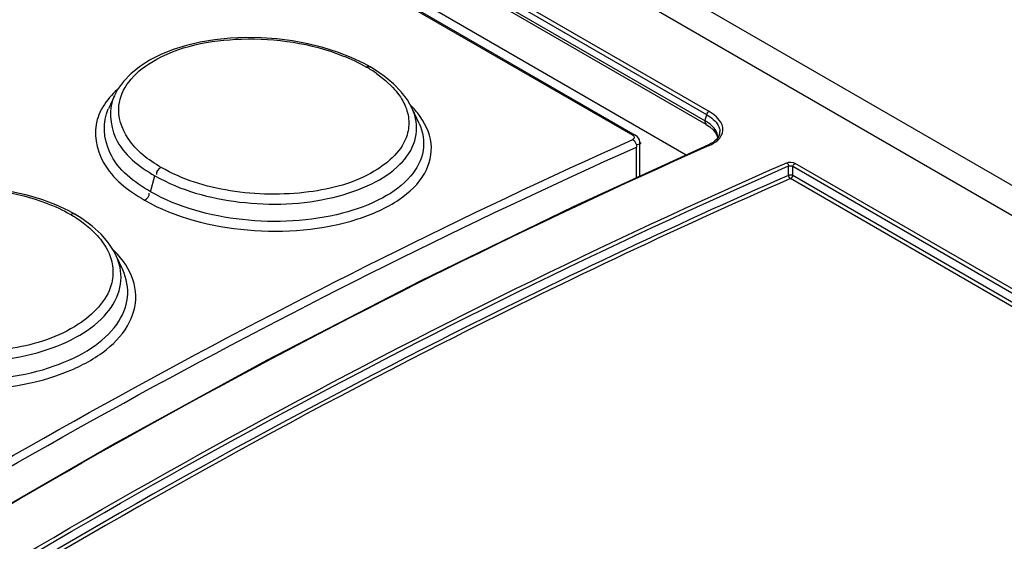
# Model space of a CAD drawing. Header units: inches. Extents: x 0 to 82.7, y 0 to 58.5.
# Tile 49 of 67: x 73.107 to 73.765, y 19.66 to 20.009. Entities that reach past the tile are written whole.
import ezdxf

# ---------------------------------------------------------------- set-up
doc = ezdxf.new("R2010")
doc.units = ezdxf.units.IN
doc.header["$LTSCALE"] = 4.547244
doc.header["$MEASUREMENT"] = 0
doc.layers.get('0').update_dxf_attribs({"linetype": 'CONTINUOUS'})

msp = doc.modelspace()

# ---------------------------------------------------------------- linework, layer by layer
at = {"color": 7, "linetype": 'CONTINUOUS'}
for p, q in [((71.00698, 21.49344), (76.70883, 18.20155)), ((70.98851, 21.48411), (76.6902, 18.19231)), ((73.5677, 19.94746), (71.76414, 20.98872)), ((71.76246, 20.98195), (73.5651, 19.94122)), ((73.56616, 19.94526), (71.7626, 20.98651)), ((73.56587, 19.93884), (71.76323, 20.97957)), ((73.55252, 19.91838), (71.75518, 20.95605)), ((71.74483, 20.95458), (73.51678, 19.93157)), ((71.74648, 20.95462), (73.51843, 19.9316)), ((73.32866, 19.98357), (73.3194, 19.98716)), ((73.33737, 19.97943), (73.32866, 19.98357)), ((73.34131, 19.97726), (73.33737, 19.97943)), ((73.34359, 19.97591), (73.3413, 19.97726)), ((73.35074, 19.97108), (73.34359, 19.97591)), ((73.3456, 19.97281), (73.35151, 19.96822)), ((73.35684, 19.96602), (73.35074, 19.97108)), ((73.35151, 19.96822), (73.35651, 19.96343)), ((73.36201, 19.96068), (73.35684, 19.96602)), ((73.17033, 19.95803), (73.16632, 19.94932)), ((73.36612, 19.95523), (73.36201, 19.96068)), ((73.36928, 19.94956), (73.36612, 19.95523)), ((73.37392, 19.93949), (73.36927, 19.94957)), ((73.37104, 19.9449), (73.36927, 19.94957)), ((73.5651, 19.94122), (73.56545, 19.94258)), ((73.56545, 19.94258), (73.56616, 19.94526)), ((73.57041, 19.9457), (73.5677, 19.94746)), ((73.56588, 19.93883), (73.56831, 19.93723)), ((73.56831, 19.93723), (73.5705, 19.93532)), ((73.51964, 19.93074), (73.51846, 19.93159)), ((73.57317, 19.93121), (73.57348, 19.92964)), ((73.57423, 19.93091), (73.57358, 19.92984)), ((73.57471, 19.93218), (73.57471, 19.93217)), ((73.51971, 19.92519), (73.51894, 19.92514)), ((73.51925, 19.90316), (73.51925, 19.92373)), ((73.52155, 19.90421), (73.52155, 19.9267)), ((73.56657, 19.9242), (73.56773, 19.92471)), ((73.6209, 19.90481), (73.62089, 19.91107)), ((73.62367, 19.90483), (73.62366, 19.91063)), ((76.44326, 18.28277), (73.62366, 19.91063)), ((76.4448, 18.28497), (73.6252, 19.91283)), ((73.1946, 19.89386), (73.19744, 19.90453)), ((76.43539, 18.27842), (73.62214, 19.90262)), ((73.62367, 19.90483), (76.4384, 18.27978)), ((73.13123, 19.88513), (73.1219, 19.88866)), ((73.13997, 19.88102), (73.13123, 19.88513)), ((73.14382, 19.8789), (73.13997, 19.88102)), ((73.14866, 19.87592), (73.14382, 19.8789)), ((73.14839, 19.87397), (73.15394, 19.86956)), ((73.15561, 19.87083), (73.14866, 19.87592)), ((73.16147, 19.86546), (73.15561, 19.87083)), ((73.15394, 19.86956), (73.15894, 19.86462)), ((73.16628, 19.85986), (73.16147, 19.86546)), ((73.17011, 19.854), (73.16628, 19.85986)), ((73.17155, 19.85114), (73.17011, 19.854)), ((73.17595, 19.84161), (73.17156, 19.85114)), ((73.17639, 19.84722), (73.17242, 19.85208))]:
    msp.add_line(p, q, dxfattribs=at)
for points in [[(73.3194, 19.98716), (73.30971, 19.9902), (73.29965, 19.99268), (73.28934, 19.99459), (73.27889, 19.99591), (73.26838, 19.99665), (73.25792, 19.9968), (73.24762, 19.99636), (73.23755, 19.99533), (73.22779, 19.99373), (73.21847, 19.99155), (73.20965, 19.9888), (73.20139, 19.98549), (73.19382, 19.98164), (73.18707, 19.97733), (73.18124, 19.97261), (73.17637, 19.9675), (73.17247, 19.96204), (73.17038, 19.95813)], [(73.56616, 19.94526), (73.56621, 19.94554), (73.56631, 19.94584), (73.56643, 19.94613), (73.56659, 19.94642), (73.56678, 19.94669), (73.56699, 19.94694), (73.56721, 19.94715), (73.56745, 19.94733), (73.5677, 19.94746)], [(73.57358, 19.92984), (73.57272, 19.9288), (73.57166, 19.9278), (73.5704, 19.92686), (73.56898, 19.92599), (73.56741, 19.92519), (73.477, 19.88383)], [(73.52155, 19.92674), (73.52152, 19.9273), (73.52118, 19.9286), (73.52054, 19.92975), (73.51964, 19.93074)], [(73.5705, 19.93532), (73.57214, 19.93329), (73.57317, 19.93121)], [(73.57471, 19.93217), (73.57466, 19.932), (73.57423, 19.93091)], [(73.5671, 19.92505), (73.56731, 19.92511), (73.56755, 19.92511), (73.56781, 19.92505), (73.56805, 19.92494)], [(73.61965, 19.91325), (73.61986, 19.91312), (73.62006, 19.91294), (73.62025, 19.91273), (73.62042, 19.91249), (73.62057, 19.91223), (73.62069, 19.91195), (73.62079, 19.91165), (73.62086, 19.91135), (73.62089, 19.91107)], [(73.62089, 19.91107), (73.62114, 19.91117), (73.62144, 19.91123), (73.62175, 19.91126), (73.62209, 19.91125), (73.62242, 19.9112), (73.62276, 19.91111), (73.62309, 19.91098), (73.62339, 19.91082), (73.62366, 19.91063)], [(73.62366, 19.91063), (73.62372, 19.91093), (73.62382, 19.91123), (73.62395, 19.91153), (73.62411, 19.91182), (73.6243, 19.91209), (73.62451, 19.91233), (73.62473, 19.91254), (73.62496, 19.91271), (73.6252, 19.91283)], [(73.62396, 19.9047), (73.62374, 19.9048), (73.62345, 19.90489), (73.62312, 19.90496), (73.62276, 19.905), (73.62237, 19.90502), (73.62198, 19.90501), (73.62159, 19.90497), (73.62122, 19.9049), (73.6209, 19.90481)], [(73.62231, 19.90248), (73.62208, 19.9026), (73.6219, 19.90276), (73.62175, 19.90294), (73.62162, 19.90309), (73.6215, 19.90323), (73.62136, 19.9034), (73.62122, 19.90365), (73.62109, 19.90394), (73.621, 19.90421), (73.62095, 19.90444), (73.62092, 19.90464), (73.6209, 19.90481)], [(73.62367, 19.90483), (73.62362, 19.90456), (73.62354, 19.90428), (73.62342, 19.90401), (73.62329, 19.90374), (73.62313, 19.90349), (73.62293, 19.90324), (73.6227, 19.903), (73.62243, 19.90278), (73.62214, 19.90262)], [(73.1219, 19.88866), (73.1121, 19.89158), (73.1019, 19.89391), (73.09141, 19.8956), (73.08077, 19.89666), (73.07008, 19.89708), (73.05944, 19.89685), (73.04898, 19.89598), (73.0388, 19.8945), (73.02898, 19.8924), (73.01964, 19.88972), (73.01086, 19.88646), (73.00272, 19.88266)], [(73.477, 19.88383), (73.3746, 19.83409), (73.27195, 19.78111), (73.16913, 19.72491), (73.06622, 19.66552), (72.96327, 19.60298), (72.86036, 19.53733), (72.75757, 19.46861)]]:
    msp.add_lwpolyline(points, dxfattribs=at)
for centre, radius, start, end in [((73.29309, 19.89787), 0.09151, 54.97639, 60.06858), ((73.19723, 19.92996), 0.04026, 149.10146, 152.90539), ((73.32152, 19.90503), 0.06605, 42.71263, 45.03802), ((73.32638, 19.90947), 0.05946, 38.25174, 42.74359), ((73.55403, 19.92079), 0.02324, 56.71809, 61.54835), ((73.55488, 19.92211), 0.02166, 54.08358, 56.69382), ((73.56757, 19.93409), 0.00739, 345.082, 0.69649), ((73.12308, 19.8072), 0.0667, 42.29941, 45.7924)]:
    msp.add_arc(centre, radius, start, end, dxfattribs=at)
for points, knots in [([(73.19535, 19.9805), (73.213, 19.99118), (73.25777, 19.99965), (73.30163, 19.99309), (73.32287, 19.98474)], [0, 0, 0, 0, 0.474593, 1, 1, 1, 1]), ([(73.33875, 19.97717), (73.33916, 19.97737), (73.34003, 19.97759), (73.34091, 19.9774), (73.34127, 19.97721)], [0, 0, 0, 0, 0.529871, 1, 1, 1, 1]), ([(73.17032, 19.95803), (73.1664, 19.94948), (73.16822, 19.92458), (73.18692, 19.91061), (73.19744, 19.90453)], [0, 0, 0, 0, 0.436274, 1, 1, 1, 1]), ([(73.1946, 19.89386), (73.18365, 19.90018), (73.16425, 19.91463), (73.16225, 19.94047), (73.16631, 19.94932)], [0, 0, 0, 0, 0.56489, 1, 1, 1, 1]), ([(73.20161, 19.91011), (73.19314, 19.915), (73.17871, 19.92575), (73.17256, 19.94384), (73.17341, 19.95139)], [0, 0, 0, 0, 0.562645, 1, 1, 1, 1]), ([(73.15892, 19.9422), (73.15615, 19.933), (73.16094, 19.90848), (73.17965, 19.89453), (73.19044, 19.8883)], [0, 0, 0, 0, 0.435508, 1, 1, 1, 1]), ([(73.19044, 19.8883), (73.21114, 19.87635), (73.25989, 19.86435), (73.31992, 19.86883), (73.35965, 19.88624), (73.37896, 19.90375), (73.38456, 19.92701), (73.37761, 19.94052), (73.37307, 19.94629)], [0, 0, 0, 0, 0.294947, 0.599335, 0.725296, 0.825608, 0.909447, 1, 1, 1, 1]), ([(73.19744, 19.90453), (73.21452, 19.89467), (73.25488, 19.88377), (73.30546, 19.88559), (73.34145, 19.89757), (73.36105, 19.91014), (73.3727, 19.92679), (73.37265, 19.93949), (73.37104, 19.9449)], [0, 0, 0, 0, 0.284941, 0.586594, 0.718744, 0.828948, 0.918376, 1, 1, 1, 1]), ([(73.37392, 19.93949), (73.37648, 19.93394), (73.37879, 19.9207), (73.36847, 19.9019), (73.34865, 19.88793), (73.3109, 19.87429), (73.25665, 19.87178), (73.21307, 19.8832), (73.1946, 19.89386)], [0, 0, 0, 0, 0.082974, 0.16927, 0.275902, 0.406291, 0.710267, 1, 1, 1, 1]), ([(73.566, 19.93904), (73.56568, 19.93925), (73.56512, 19.93993), (73.56504, 19.94079), (73.5651, 19.94122)], [0, 0, 0, 0, 0.467127, 1, 1, 1, 1]), ([(73.57357, 19.9284), (73.57536, 19.93005), (73.57832, 19.93476), (73.5761, 19.93985), (73.57459, 19.94178)], [0, 0, 0, 0, 0.497549, 1, 1, 1, 1]), ([(73.57391, 19.93807), (73.57423, 19.93745), (73.57475, 19.93619), (73.57495, 19.93483), (73.57496, 19.93418)], [0, 0, 0, 0, 0.515807, 1, 1, 1, 1]), ([(73.36596, 19.93188), (73.36282, 19.92143), (73.34106, 19.90215), (73.29836, 19.89133), (73.24875, 19.89189), (73.21565, 19.902), (73.20161, 19.91011)], [0, 0, 0, 0, 0.181987, 0.436874, 0.729703, 1, 1, 1, 1]), ([(73.51843, 19.93161), (73.51821, 19.93173), (73.51763, 19.93186), (73.51706, 19.9317), (73.51678, 19.93157)], [0, 0, 0, 0, 0.443701, 1, 1, 1, 1]), ([(73.51678, 19.93157), (73.51729, 19.93127), (73.51823, 19.93012), (73.51729, 19.92894), (73.51678, 19.92871)], [0, 0, 0, 0, 0.515344, 1, 1, 1, 1]), ([(73.57367, 19.92987), (73.57364, 19.93054), (73.57345, 19.9319), (73.57298, 19.9332), (73.57268, 19.93382)], [0, 0, 0, 0, 0.492878, 1, 1, 1, 1]), ([(73.57471, 19.93217), (73.57459, 19.93173), (73.57427, 19.93085), (73.5738, 19.93003), (73.57354, 19.92963)], [0, 0, 0, 0, 0.489034, 1, 1, 1, 1]), ([(72.64759, 19.42689), (72.71881, 19.47724), (72.9963, 19.6646), (73.29078, 19.82753), (73.51678, 19.92871)], [0, 0, 0, 0, 0.260503, 1, 1, 1, 1]), ([(72.65068, 19.42227), (72.72185, 19.47259), (72.99915, 19.65981), (73.29341, 19.82263), (73.51925, 19.92373)], [0, 0, 0, 0, 0.260503, 1, 1, 1, 1]), ([(72.66744, 19.40493), (72.74107, 19.45733), (73.02769, 19.65186), (73.3325, 19.8204), (73.56657, 19.9242)], [0, 0, 0, 0, 0.260858, 1, 1, 1, 1]), ([(73.52202, 19.92668), (73.52203, 19.92633), (73.52141, 19.92534), (73.52034, 19.92526), (73.51971, 19.92519)], [0, 0, 0, 0, 0.360215, 1, 1, 1, 1]), ([(72.68296, 19.37246), (72.7596, 19.42742), (73.05761, 19.63092), (73.37542, 19.80639), (73.61965, 19.91325)], [0, 0, 0, 0, 0.261316, 1, 1, 1, 1]), ([(72.68447, 19.37043), (72.76109, 19.42537), (73.05901, 19.62882), (73.37674, 19.80421), (73.62089, 19.91107)], [0, 0, 0, 0, 0.261312, 1, 1, 1, 1]), ([(73.6209, 19.90481), (73.5423, 19.8704), (73.2175, 19.71651), (72.91065, 19.52596), (72.68833, 19.3667)], [0, 0, 0, 0, 0.238823, 1, 1, 1, 1]), ([(73.62213, 19.90262), (73.54363, 19.86827), (73.21927, 19.71456), (72.91279, 19.52433), (72.69074, 19.36533)], [0, 0, 0, 0, 0.238827, 1, 1, 1, 1]), ([(73.00364, 19.88127), (73.02119, 19.89096), (73.06322, 19.89959), (73.10513, 19.89382), (73.12499, 19.88625)], [0, 0, 0, 0, 0.485311, 1, 1, 1, 1]), ([(73.14105, 19.87871), (73.14156, 19.87898), (73.14239, 19.87944), (73.14366, 19.87932), (73.14387, 19.87896)], [0, 0, 0, 0, 0.580531, 1, 1, 1, 1]), ([(72.99993, 19.79812), (73.01688, 19.78833), (73.05739, 19.77795), (73.10797, 19.78142), (73.14385, 19.79499), (73.1635, 19.80882), (73.17508, 19.82647), (73.17522, 19.83973), (73.17364, 19.84545)], [0, 0, 0, 0, 0.27935, 0.577306, 0.709904, 0.822349, 0.915331, 1, 1, 1, 1]), ([(73.00204, 19.77661), (73.02315, 19.76679), (73.07048, 19.75814), (73.12774, 19.76662), (73.16455, 19.78614), (73.18179, 19.80488), (73.18682, 19.82773), (73.18064, 19.8414), (73.17639, 19.84722)], [0, 0, 0, 0, 0.296318, 0.594158, 0.718834, 0.820714, 0.908231, 1, 1, 1, 1]), ([(73.00498, 19.7825), (73.02398, 19.77355), (73.06684, 19.76517), (73.11922, 19.77151), (73.15439, 19.78766), (73.17243, 19.80324), (73.18107, 19.82273), (73.17856, 19.83597), (73.17595, 19.84161)], [0, 0, 0, 0, 0.291638, 0.589377, 0.717408, 0.824257, 0.913697, 1, 1, 1, 1]), ([(73.16825, 19.83169), (73.16512, 19.82069), (73.1439, 19.79988), (73.10086, 19.78678), (73.05108, 19.78584), (73.01784, 19.79552), (73.00388, 19.80358)], [0, 0, 0, 0, 0.188721, 0.444814, 0.734188, 1, 1, 1, 1])]:
    msp.add_open_spline(points, degree=3, knots=knots, dxfattribs=at)
for points in [[(73.32287, 19.98474), (73.32833, 19.9826), (73.33367, 19.9801), (73.33875, 19.97717)], [(73.17996, 19.96713), (73.18404, 19.97256), (73.18954, 19.97698), (73.19535, 19.9805)], [(73.17236, 19.96212), (73.16862, 19.95879), (73.16525, 19.95493), (73.16268, 19.95063)], [(73.17341, 19.95139), (73.17404, 19.95704), (73.17654, 19.96259), (73.17996, 19.96713)], [(73.35651, 19.96343), (73.35938, 19.96034), (73.36194, 19.95687), (73.36382, 19.95309)], [(73.36382, 19.95309), (73.36547, 19.94978), (73.36662, 19.94614), (73.36699, 19.94246)], [(73.16139, 19.9483), (73.16039, 19.94635), (73.15955, 19.9443), (73.15892, 19.9422)], [(73.36699, 19.94246), (73.36735, 19.93894), (73.36699, 19.93528), (73.36596, 19.93188)], [(73.56616, 19.94526), (73.56924, 19.94355), (73.57227, 19.94119), (73.57391, 19.93807)], [(73.57459, 19.94178), (73.57341, 19.94328), (73.57196, 19.94458), (73.57041, 19.9457)], [(73.57268, 19.93382), (73.57159, 19.93616), (73.56968, 19.93814), (73.56759, 19.93966)], [(73.51678, 19.92871), (73.51838, 19.92779), (73.51942, 19.92558), (73.51925, 19.92373)], [(73.56773, 19.92471), (73.56983, 19.92564), (73.57188, 19.92684), (73.57357, 19.9284)], [(73.20161, 19.91011), (73.19995, 19.90926), (73.19786, 19.90726), (73.19845, 19.90549)], [(73.61965, 19.91325), (73.62135, 19.914), (73.62359, 19.91376), (73.6252, 19.91283)], [(73.19044, 19.8883), (73.1921, 19.88915), (73.1942, 19.89115), (73.19361, 19.89293)], [(73.12499, 19.88625), (73.13052, 19.88415), (73.13593, 19.88166), (73.14105, 19.87871)], [(73.14105, 19.87871), (73.14357, 19.87725), (73.14603, 19.87567), (73.14839, 19.87397)], [(73.15894, 19.86462), (73.16182, 19.86142), (73.16435, 19.85782), (73.1662, 19.85393)], [(73.1662, 19.85393), (73.16784, 19.85046), (73.16896, 19.84666), (73.16931, 19.84284)], [(73.17364, 19.84545), (73.17311, 19.8474), (73.1724, 19.84931), (73.17155, 19.85114)], [(73.16931, 19.84284), (73.16965, 19.83912), (73.16927, 19.83528), (73.16825, 19.83169)]]:
    msp.add_open_spline(points, degree=3, dxfattribs=at)

doc.saveas('drawing.dxf')
